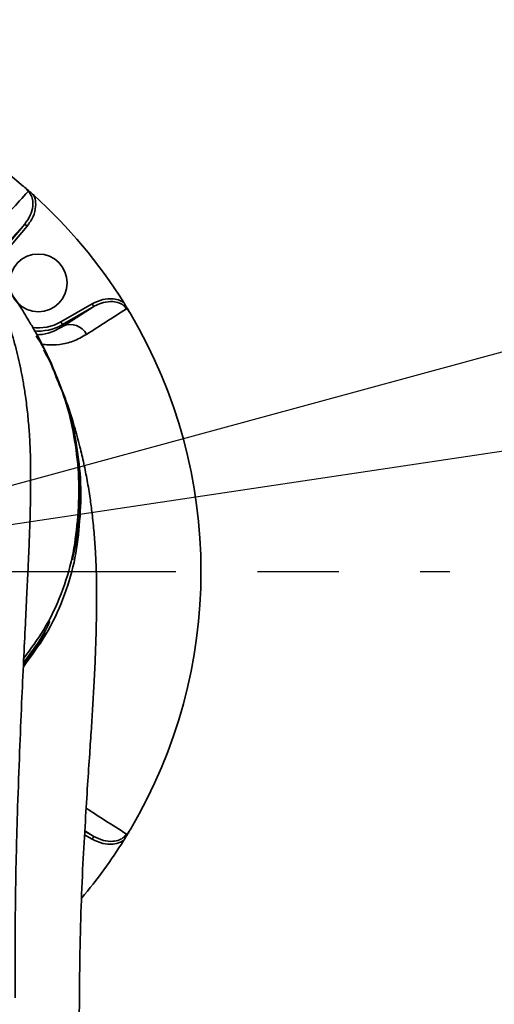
# Model space of a CAD drawing. Header units: millimetres. Extents: x -27 to 8086, y 0 to 7529.
# Tile 8 of 51: x 3472 to 3546, y 3005 to 3159. Entities that reach past the tile are written whole.
import ezdxf

# ---------------------------------------------------------------- set-up
doc = ezdxf.new("R2010")
doc.units = ezdxf.units.MM
doc.header["$LTSCALE"] = 10
doc.header["$PDSIZE"] = -1
doc.linetypes.add('CENTER', pattern=[10.16, 6.35, -1.27, 1.27, -1.27])
doc.layers.add('中心线层', color=1, linetype='CENTER')
doc.dimstyles.new('ISO-25', dxfattribs={"dimtxt": 50, "dimasz": 40, "dimexe": 10, "dimexo": 10, "dimgap": 8, "dimtad": 1, "dimdec": 1, "dimtxsty": 'Standard', "dimcen": 2.5, "dimclrd": 1, "dimclre": 1, "dimclrt": 3, "dimadec": 0, "dimazin": 0, "dimtfac": 1, "dimtdec": 1, "dimtmove": 0, "dimatfit": 3, "dimfxl": 1, "dimarcsym": 0})

# ---------------------------------------------------------------- blocks, each defined once
blk = doc.blocks.new('*D193')
at = {"layer": 'Defpoints', "color": 0, "linetype": 'ByBlock', "transparency": 16777216}
for p in [(4372.84, 3331.79), (3421.01, 3072.54)]:
    blk.add_point(p, dxfattribs=at)
at = {"layer": '中心线层', "color": 1, "linetype": 'ByBlock', "lineweight": -2, "transparency": 16777216}
for p, q in [((4666.84, 3411.86), (4411.43, 3342.3)), ((3421.01, 3072.54), (4372.84, 3331.79))]:
    blk.add_line(p, q, dxfattribs=at)
at = {"layer": '中心线层', "color": 1, "linetype": 'ByBlock', "transparency": 16777216}
blk.add_solid([(4409.68, 3348.73), (4413.18, 3335.86), (4372.84, 3331.79)], dxfattribs=at)
at = {"layer": '中心线层', "color": 3, "linetype": 'ByBlock', "transparency": 16777216, "insert": (4548.95, 3417.16), "char_height": 50, "attachment_point": 5, "rotation": 15.2357}
blk.add_mtext('R986,5', dxfattribs=at)
blk = doc.blocks.new('*D194')
at = {"layer": 'Defpoints', "color": 0, "linetype": 'ByBlock', "transparency": 16777216}
for p in [(4406.08, 3219.71), (3421.01, 3072.54)]:
    blk.add_point(p, dxfattribs=at)
at = {"layer": '中心线层', "color": 1, "linetype": 'ByBlock', "lineweight": -2, "transparency": 16777216}
for p, q in [((4638.54, 3254.44), (4445.64, 3225.62)), ((3421.01, 3072.54), (4406.08, 3219.71))]:
    blk.add_line(p, q, dxfattribs=at)
at = {"layer": '中心线层', "color": 1, "linetype": 'ByBlock', "transparency": 16777216}
blk.add_solid([(4444.65, 3232.21), (4446.62, 3219.03), (4406.08, 3219.71)], dxfattribs=at)
at = {"layer": '中心线层', "color": 3, "linetype": 'ByBlock', "transparency": 16777216, "insert": (4556.99, 3275.62), "char_height": 50, "attachment_point": 5, "rotation": 8.497}
blk.add_mtext('R996', dxfattribs=at)

msp = doc.modelspace()

# ---------------------------------------------------------------- linework, layer by layer
at = {"linetype": 'Continuous', "lineweight": 35}
for p, q in [((3472.33, 3126.71), (3468.5, 3122.54)), ((3468.7, 3122.37), (3472.33, 3126.71)), ((3472.72, 3126.39), (3469.08, 3122.05)), ((3472.33, 3126.71), (3472.72, 3126.39)), ((3477.97, 3111.47), (3482.86, 3114.29)), ((3483.11, 3113.86), (3482.86, 3114.29)), ((3483.11, 3113.86), (3478.22, 3111.03)), ((3478.35, 3110.81), (3483.11, 3113.86)), ((3478.22, 3111.03), (3477.97, 3111.47)), ((3478.22, 3111.03), (3478.35, 3110.81)), ((3482.86, 3030.79), (3481.68, 3031.48)), ((3483.11, 3031.22), (3481.71, 3032.12)), ((3481.71, 3032.04), (3483.11, 3031.22)), ((3483.11, 3031.22), (3482.86, 3030.79))]:
    msp.add_line(p, q, dxfattribs=at)
msp.add_circle((3474.46, 3117.54), 4.5, dxfattribs=at)
for centre, radius, start, end in [((3420.84, 3072.54), 79, 49.4842, 121.9306), ((3420.84, 3072.54), 79, 32.0526, 47.9578), ((3420.84, 3072.54), 79, 329.4738, 30.5262), ((3474.46, 3117.54), 7.02, 262.1428, 300.0052), ((3474.46, 3117.54), 7.52, 264.6556, 300.0052), ((3479.47, 3108.2), 2.84, 27.4754, 113.2921), ((3420.84, 3072.54), 79, 319.8704, 327.9474)]:
    msp.add_arc(centre, radius, start, end, dxfattribs=at)
for points, knots in [([(3472.86, 3131.8), (3472.86, 3131.8), (3472.82, 3131.86), (3472.62, 3132.15), (3472.36, 3132.4), (3472.16, 3132.6)], [0, 0, 0, 0, 0.010304, 0.209453, 1, 1, 1, 1]), ([(3472.16, 3132.6), (3472.41, 3132.38), (3472.94, 3131.93), (3473.47, 3131.46), (3473.74, 3131.21)], [0, 0, 0, 0, 0.475207, 1, 1, 1, 1]), ([(3467.85, 3126.36), (3468.63, 3127.19), (3470.17, 3128.84), (3471.97, 3130.82), (3472.86, 3131.8)], [0, 0, 0, 0, 0.502966, 1, 1, 1, 1]), ([(3472.33, 3126.71), (3472.65, 3127.15), (3473.26, 3127.99), (3473.65, 3129.35), (3473.62, 3130.48), (3473.34, 3131.3), (3473, 3131.65), (3472.86, 3131.8)], [0, 0, 0, 0, 0.290242, 0.551651, 0.741288, 0.890482, 1, 1, 1, 1]), ([(3473.74, 3131.21), (3473.82, 3131.02), (3474.04, 3130.47), (3474.09, 3129.31), (3473.72, 3127.8), (3473.06, 3126.87), (3472.72, 3126.39)], [0, 0, 0, 0, 0.11634, 0.346965, 0.658079, 1, 1, 1, 1]), ([(3470.84, 3006.04), (3470.83, 3009.36), (3470.82, 3016.14), (3470.94, 3026.09), (3471.21, 3035.57), (3471.52, 3044.13), (3471.84, 3051.75), (3472.15, 3058.41), (3472.43, 3064.07), (3472.66, 3068.85), (3472.84, 3072.74), (3472.99, 3076.02), (3473.11, 3078.95), (3473.2, 3081.81), (3473.26, 3084.98), (3473.27, 3088.45), (3473.2, 3091.56), (3473.04, 3094.44), (3472.81, 3097.07), (3472.5, 3099.6), (3472.15, 3101.82), (3471.8, 3103.7), (3471.3, 3106.06), (3470.56, 3108.94), (3469.5, 3112.27), (3468.34, 3115.34), (3466.86, 3118.72), (3465.17, 3122.01), (3463.07, 3125.4), (3461.64, 3127.57), (3460.74, 3128.64), (3460.72, 3128.67)], [0, 0, 0, 0, 0.075778, 0.154996, 0.2273, 0.292641, 0.351021, 0.402482, 0.447066, 0.484447, 0.518558, 0.545887, 0.57191, 0.597282, 0.625059, 0.659769, 0.691307, 0.71009, 0.732589, 0.755678, 0.772104, 0.785717, 0.800038, 0.828973, 0.856408, 0.882533, 0.906766, 0.93998, 0.967417, 0.999208, 1, 1, 1, 1]), ([(3473, 3111.61), (3472.52, 3112.41), (3471.54, 3114.04), (3469.69, 3116.69), (3467.97, 3118.94), (3466.68, 3120.55), (3465.85, 3121.56), (3465.21, 3122.33), (3464.81, 3122.8), (3464.54, 3123.13), (3464.43, 3123.27), (3464.49, 3123.2), (3464.5, 3123.19)], [0, 0, 0, 0, 0.23047, 0.468144, 0.639073, 0.713321, 0.788414, 0.832796, 0.877243, 0.919454, 0.987161, 1, 1, 1, 1]), ([(3482.86, 3114.29), (3483.4, 3114.55), (3484.43, 3115.03), (3485.98, 3115.14), (3487.11, 3114.89), (3487.62, 3114.57), (3487.79, 3114.47)], [0, 0, 0, 0, 0.3419208, 0.6530351, 0.8836595, 1, 1, 1, 1]), ([(3488.22, 3113.5), (3488.1, 3113.66), (3487.81, 3114.05), (3487.05, 3114.48), (3485.94, 3114.7), (3484.67, 3114.55), (3483.69, 3114.18), (3483.22, 3113.92), (3483.11, 3113.86)], [0, 0, 0, 0, 0.109466, 0.258588, 0.448134, 0.709418, 0.934202, 1, 1, 1, 1]), ([(3487.79, 3114.47), (3487.97, 3114.18), (3488.34, 3113.59), (3488.7, 3112.99), (3488.89, 3112.67)], [0, 0, 0, 0, 0.475207, 1, 1, 1, 1]), ([(3488.22, 3113.5), (3487.12, 3112.8), (3484.87, 3111.38), (3482.97, 3110.14), (3481.99, 3109.51)], [0, 0, 0, 0, 0.484886, 1, 1, 1, 1]), ([(3488.89, 3112.67), (3488.73, 3112.9), (3488.53, 3113.2), (3488.28, 3113.44), (3488.22, 3113.49), (3488.22, 3113.5)], [0, 0, 0, 0, 0.783176, 0.989697, 1, 1, 1, 1]), ([(3477.24, 3102.95), (3476.88, 3103.84), (3475.78, 3106.56), (3474.32, 3109.45), (3473.12, 3111.38), (3472.96, 3111.62)], [0, 0, 0, 0, 0.299056, 0.910175, 1, 1, 1, 1]), ([(3474.16, 3109.44), (3474.77, 3109.48), (3476.14, 3109.57), (3477.56, 3110.36), (3478.35, 3110.81)], [0, 0, 0, 0, 0.444459, 1, 1, 1, 1]), ([(3472.19, 3059.02), (3473.28, 3060.49), (3475.68, 3063.72), (3478.14, 3069.02), (3479.91, 3074.71), (3480.62, 3080.51), (3480.93, 3086.35), (3480.34, 3092.17), (3479.21, 3097.92), (3477.15, 3103.52), (3475.46, 3107.35), (3474.17, 3109.2), (3474.12, 3109.28)], [0, 0, 0, 0, 0.094586, 0.20814, 0.320412, 0.431344, 0.545644, 0.66025, 0.769713, 0.881908, 0.994862, 1, 1, 1, 1]), ([(3481.99, 3109.51), (3481.3, 3109.12), (3479.92, 3108.34), (3477.81, 3107.91), (3476.12, 3107.8), (3475.18, 3107.98), (3474.89, 3108.04)], [0, 0, 0, 0, 0.28944, 0.580244, 0.870514, 1, 1, 1, 1]), ([(3472.12, 3057.69), (3473.34, 3059.32), (3475.87, 3062.73), (3478.43, 3068.21), (3480.2, 3073.92), (3480.92, 3079.73), (3481.23, 3085.59), (3480.64, 3091.42), (3479.5, 3097.18), (3477.62, 3102.33), (3476.16, 3105.65), (3475.29, 3107.06), (3475.26, 3107.11)], [0, 0, 0, 0, 0.1068614, 0.2228804, 0.3375304, 0.4507986, 0.567342, 0.684304, 0.7959936, 0.9105344, 0.996836, 1, 1, 1, 1]), ([(3479.79, 3074.34), (3480.13, 3076.01), (3480.92, 3079.84), (3481.09, 3085.96), (3480.5, 3092.63), (3479.21, 3098.34), (3477.72, 3101.72), (3477.18, 3102.92)], [0, 0, 0, 0, 0.175201, 0.401672, 0.635328, 0.869547, 1, 1, 1, 1]), ([(3480.84, 2991.54), (3480.84, 2994.92), (3480.83, 3001.4), (3480.9, 3010.68), (3481.08, 3019.1), (3481.39, 3026.65), (3481.77, 3033.29), (3482.13, 3039.03), (3482.46, 3043.86), (3482.73, 3047.95), (3482.96, 3051.63), (3483.18, 3055.39), (3483.36, 3059.26), (3483.48, 3063.04), (3483.55, 3066.46), (3483.56, 3069.3), (3483.53, 3071.59), (3483.47, 3073.61), (3483.35, 3075.94), (3483.16, 3078.64), (3482.89, 3081.35), (3482.54, 3084.05), (3482.11, 3086.69), (3481.57, 3089.37), (3480.92, 3092.19), (3479.89, 3095.87), (3478.81, 3099.32), (3477.81, 3101.62), (3477.53, 3102.25)], [0, 0, 0, 0, 0.0880677, 0.1687688, 0.2419829, 0.3076401, 0.3656414, 0.4152654, 0.4578325, 0.4930744, 0.5258971, 0.5589037, 0.5958754, 0.6349119, 0.6713647, 0.7008608, 0.7205969, 0.7384729, 0.7589844, 0.7859004, 0.8132471, 0.8346459, 0.8591999, 0.8823092, 0.9059787, 0.9348026, 0.9819646, 1, 1, 1, 1]), ([(3472.15, 3058.36), (3473.13, 3059.62), (3474.72, 3061.68), (3475.84, 3063.87), (3476.27, 3064.73)], [0, 0, 0, 0, 0.610243, 1, 1, 1, 1]), ([(3475.55, 3063.23), (3475.47, 3063.06), (3474.63, 3061.31), (3473.32, 3059.67), (3472.15, 3058.2)], [0, 0, 0, 0, 0.100675, 1, 1, 1, 1]), ([(3481.99, 3035.58), (3482.94, 3034.96), (3484.84, 3033.72), (3487.1, 3032.3), (3488.22, 3031.59)], [0, 0, 0, 0, 0.502966, 1, 1, 1, 1]), ([(3483.11, 3031.22), (3483.6, 3030.99), (3484.54, 3030.54), (3485.94, 3030.39), (3487.05, 3030.61), (3487.81, 3031.03), (3488.1, 3031.42), (3488.22, 3031.59)], [0, 0, 0, 0, 0.290242, 0.551651, 0.741288, 0.890482, 1, 1, 1, 1]), ([(3488.89, 3032.42), (3488.72, 3032.13), (3488.36, 3031.53), (3487.99, 3030.93), (3487.79, 3030.62)], [0, 0, 0, 0, 0.475207, 1, 1, 1, 1]), ([(3488.22, 3031.59), (3488.22, 3031.59), (3488.27, 3031.64), (3488.52, 3031.88), (3488.73, 3032.18), (3488.89, 3032.42)], [0, 0, 0, 0, 0.010304, 0.209453, 1, 1, 1, 1]), ([(3487.79, 3030.62), (3487.62, 3030.51), (3487.11, 3030.2), (3485.98, 3029.95), (3484.43, 3030.05), (3483.4, 3030.54), (3482.86, 3030.79)], [0, 0, 0, 0, 0.11634, 0.346965, 0.658079, 1, 1, 1, 1])]:
    msp.add_open_spline(points, degree=3, knots=knots, dxfattribs=at)
at = {"layer": '中心线层', "color": 1, "linetype": 'CENTER'}
msp.add_line((3330.84, 3072.54), (3538.69, 3072.54), dxfattribs=at)

# ---------------------------------------------------------------- dimensions: what is measured, and where the dimension line sits
at = {"layer": '中心线层', "color": 4, "linetype": 'ByBlock'}
for mpoint, picture, middle in [((4372.84, 3331.79), '*D193', (4548.95, 3417.16)), ((4406.08, 3219.71), '*D194', (4556.99, 3275.62))]:
    dim = msp.add_radius_dim(center=(3421.01, 3072.54), mpoint=mpoint, dimstyle='ISO-25', dxfattribs=at)
    dim.commit()
    dim.dimension.update_dxf_attribs({"geometry": picture, "text_midpoint": middle})

doc.saveas('drawing.dxf')
